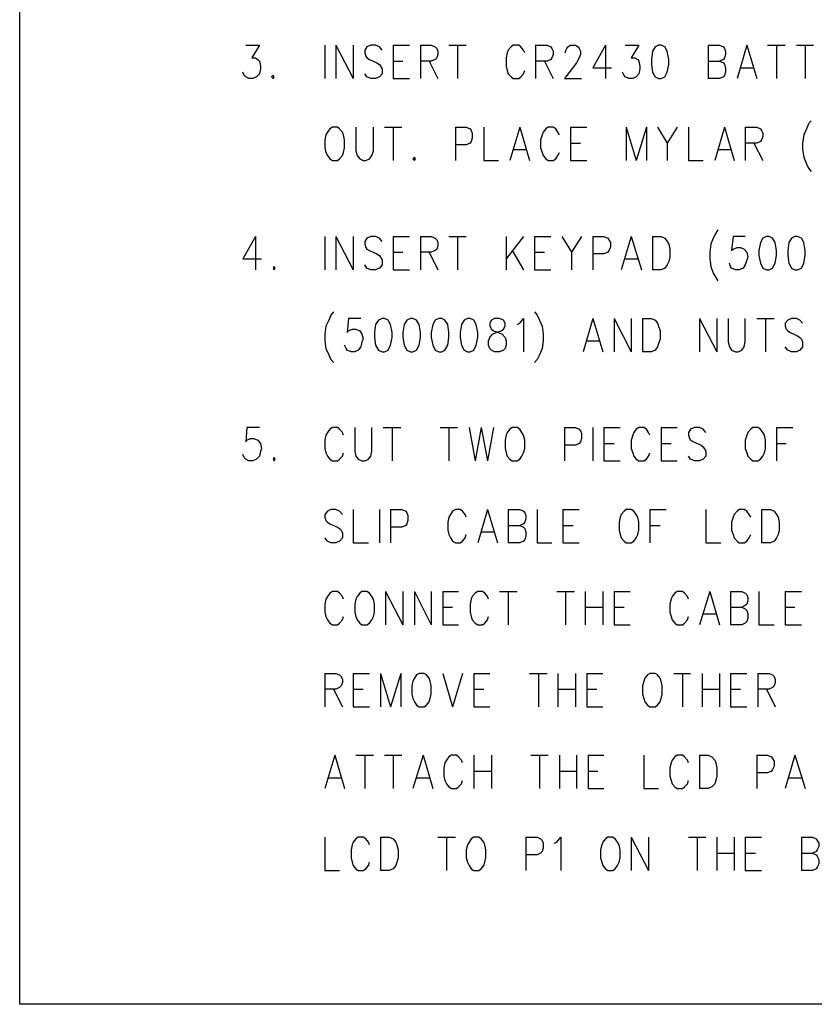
# Model space of a CAD drawing. Extents: x 11.9 to 28.1, y 10.8 to 21.2.
# Tile 1 of 39: x 11.9 to 13.3, y 10.8 to 12.6. Entities that reach past the tile are written whole.
import ezdxf

# ---------------------------------------------------------------- set-up
doc = ezdxf.new("R2010")
doc.units = 0
doc.header["$MEASUREMENT"] = 0
doc.layers.add('LAYNR1', color=2, linetype='Continuous')

msp = doc.modelspace()

# ---------------------------------------------------------------- linework, layer by layer
at = {"layer": 'LAYNR1', "color": 7}
for points in [[(11.892, 10.799), (11.892, 21.199)], [(12.306, 12.555), (12.331, 12.555), (12.317, 12.532), (12.324, 12.532), (12.328, 12.529), (12.331, 12.526), (12.333, 12.517)], [(12.451, 12.555), (12.451, 12.494)], [(12.471, 12.555), (12.471, 12.494)], [(12.471, 12.555), (12.503, 12.494)], [(12.503, 12.555), (12.503, 12.494)], [(12.556, 12.546), (12.551, 12.552), (12.544, 12.555), (12.535, 12.555), (12.528, 12.552), (12.524, 12.546), (12.524, 12.541)], [(12.576, 12.555), (12.576, 12.494)], [(12.576, 12.555), (12.606, 12.555)], [(12.626, 12.555), (12.626, 12.494)], [(12.626, 12.555), (12.646, 12.555), (12.653, 12.552), (12.656, 12.549), (12.658, 12.544), (12.658, 12.538), (12.656, 12.532), (12.653, 12.529), (12.646, 12.526), (12.626, 12.526)], [(12.678, 12.555), (12.71, 12.555)], [(12.694, 12.555), (12.694, 12.494)], [(12.817, 12.541), (12.815, 12.546), (12.81, 12.552), (12.806, 12.555), (12.796, 12.555), (12.792, 12.552), (12.787, 12.546), (12.785, 12.541)], [(12.837, 12.555), (12.837, 12.494)], [(12.837, 12.555), (12.858, 12.555), (12.865, 12.552), (12.867, 12.549), (12.869, 12.544), (12.869, 12.538), (12.867, 12.532), (12.865, 12.529), (12.858, 12.526), (12.837, 12.526)], [(12.892, 12.541), (12.892, 12.544), (12.894, 12.549), (12.896, 12.552), (12.901, 12.555), (12.91, 12.555), (12.915, 12.552), (12.917, 12.549), (12.919, 12.544), (12.919, 12.538), (12.917, 12.532), (12.912, 12.523), (12.89, 12.494)], [(12.965, 12.555), (12.942, 12.514), (12.976, 12.514)], [(12.965, 12.555), (12.965, 12.494)], [(13.001, 12.555), (13.026, 12.555), (13.012, 12.532), (13.019, 12.532), (13.024, 12.529), (13.026, 12.526), (13.028, 12.517)], [(13.062, 12.555), (13.056, 12.552), (13.051, 12.544), (13.049, 12.529), (13.049, 12.52), (13.051, 12.506), (13.056, 12.497), (13.062, 12.494)], [(13.067, 12.494), (13.074, 12.497), (13.078, 12.506), (13.081, 12.52), (13.081, 12.529), (13.078, 12.544), (13.074, 12.552), (13.067, 12.555), (13.062, 12.555)], [(13.153, 12.555), (13.153, 12.494)], [(13.153, 12.555), (13.174, 12.555), (13.181, 12.552), (13.183, 12.549), (13.185, 12.544), (13.185, 12.538), (13.183, 12.532), (13.181, 12.529), (13.174, 12.526)], [(13.224, 12.555), (13.206, 12.494)], [(13.224, 12.555), (13.242, 12.494)], [(13.262, 12.555), (13.294, 12.555)], [(13.278, 12.555), (13.278, 12.494)], [(13.315, 12.555), (13.346, 12.555)], [(13.331, 12.555), (13.331, 12.494)], [(12.524, 12.541), (12.526, 12.535), (12.528, 12.532), (12.533, 12.529), (12.546, 12.523), (12.551, 12.52), (12.553, 12.517)], [(12.785, 12.541), (12.783, 12.532), (12.783, 12.517)], [(12.333, 12.517), (12.333, 12.512), (12.331, 12.503), (12.326, 12.497), (12.319, 12.494)], [(12.553, 12.517), (12.556, 12.512), (12.556, 12.503), (12.551, 12.497), (12.544, 12.494)], [(12.576, 12.526), (12.594, 12.526)], [(12.642, 12.526), (12.658, 12.494)], [(12.783, 12.517), (12.785, 12.509), (12.787, 12.503), (12.792, 12.497), (12.796, 12.494)], [(12.853, 12.526), (12.869, 12.494)], [(13.028, 12.517), (13.028, 12.512), (13.026, 12.503), (13.021, 12.497), (13.015, 12.494)], [(13.153, 12.526), (13.174, 12.526), (13.181, 12.523), (13.183, 12.52), (13.185, 12.514), (13.185, 12.506), (13.183, 12.5), (13.181, 12.497), (13.174, 12.494)], [(13.212, 12.514), (13.235, 12.514)], [(12.312, 12.494), (12.306, 12.497), (12.303, 12.5), (12.301, 12.506)], [(12.356, 12.5), (12.353, 12.497), (12.356, 12.494)], [(12.356, 12.494), (12.358, 12.497), (12.356, 12.5)], [(12.535, 12.494), (12.528, 12.497), (12.524, 12.503)], [(12.806, 12.494), (12.81, 12.497), (12.815, 12.503), (12.817, 12.509)], [(13.008, 12.494), (13.001, 12.497), (12.999, 12.5), (12.996, 12.506)], [(12.319, 12.494), (12.312, 12.494)], [(12.544, 12.494), (12.535, 12.494)], [(12.576, 12.494), (12.606, 12.494)], [(12.796, 12.494), (12.806, 12.494)], [(12.89, 12.494), (12.921, 12.494)], [(13.015, 12.494), (13.008, 12.494)], [(13.062, 12.494), (13.067, 12.494)], [(13.174, 12.494), (13.153, 12.494)], [(12.465, 12.405), (12.46, 12.402), (12.456, 12.396), (12.453, 12.391)], [(12.485, 12.391), (12.483, 12.396), (12.478, 12.402), (12.474, 12.405), (12.465, 12.405)], [(12.508, 12.405), (12.508, 12.362), (12.51, 12.353), (12.515, 12.347), (12.521, 12.344)], [(12.526, 12.344), (12.533, 12.347), (12.537, 12.353), (12.54, 12.362), (12.54, 12.405)], [(12.56, 12.405), (12.592, 12.405)], [(12.576, 12.405), (12.576, 12.344)], [(12.69, 12.405), (12.69, 12.344)], [(12.69, 12.405), (12.71, 12.405), (12.717, 12.402), (12.719, 12.399), (12.721, 12.394), (12.721, 12.385), (12.719, 12.379), (12.717, 12.376), (12.71, 12.373), (12.69, 12.373)], [(12.742, 12.405), (12.742, 12.344)], [(12.808, 12.405), (12.79, 12.344)], [(12.808, 12.405), (12.826, 12.344)], [(12.881, 12.391), (12.878, 12.396), (12.874, 12.402), (12.869, 12.405), (12.86, 12.405), (12.856, 12.402), (12.851, 12.396), (12.849, 12.391)], [(12.901, 12.405), (12.901, 12.344)], [(12.901, 12.405), (12.931, 12.405)], [(13.003, 12.405), (13.003, 12.344)], [(13.003, 12.405), (13.021, 12.344)], [(13.04, 12.405), (13.021, 12.344)], [(13.04, 12.405), (13.04, 12.344)], [(13.06, 12.405), (13.078, 12.376), (13.078, 12.344)], [(13.096, 12.405), (13.078, 12.376)], [(13.117, 12.405), (13.117, 12.344)], [(13.183, 12.405), (13.165, 12.344)], [(13.183, 12.405), (13.201, 12.344)], [(13.221, 12.405), (13.221, 12.344)], [(13.221, 12.405), (13.242, 12.405), (13.249, 12.402), (13.251, 12.399), (13.253, 12.394), (13.253, 12.388), (13.251, 12.382), (13.249, 12.379), (13.242, 12.376), (13.221, 12.376)], [(13.342, 12.417), (13.337, 12.411), (13.333, 12.402), (13.328, 12.391)], [(12.453, 12.391), (12.451, 12.382), (12.451, 12.367)], [(12.487, 12.367), (12.487, 12.382), (12.485, 12.391)], [(12.849, 12.391), (12.846, 12.382), (12.846, 12.367)], [(13.328, 12.391), (13.326, 12.376), (13.326, 12.364), (13.328, 12.35), (13.333, 12.338), (13.337, 12.33), (13.342, 12.324)], [(12.901, 12.376), (12.919, 12.376)], [(13.237, 12.376), (13.253, 12.344)], [(12.451, 12.367), (12.453, 12.359), (12.456, 12.353), (12.46, 12.347), (12.465, 12.344)], [(12.474, 12.344), (12.478, 12.347), (12.483, 12.353), (12.485, 12.359), (12.487, 12.367)], [(12.796, 12.364), (12.819, 12.364)], [(12.846, 12.367), (12.849, 12.359), (12.851, 12.353), (12.856, 12.347), (12.86, 12.344)], [(12.869, 12.344), (12.874, 12.347), (12.878, 12.353), (12.881, 12.359)], [(13.171, 12.364), (13.194, 12.364)], [(12.465, 12.344), (12.474, 12.344)], [(12.521, 12.344), (12.526, 12.344)], [(12.615, 12.35), (12.612, 12.347), (12.615, 12.344)], [(12.615, 12.344), (12.617, 12.347), (12.615, 12.35)], [(12.742, 12.344), (12.769, 12.344)], [(12.86, 12.344), (12.869, 12.344)], [(12.901, 12.344), (12.931, 12.344)], [(13.117, 12.344), (13.144, 12.344)], [(13.171, 12.217), (13.167, 12.211), (13.162, 12.202), (13.158, 12.191)], [(12.324, 12.205), (12.301, 12.164), (12.335, 12.164)], [(12.324, 12.205), (12.324, 12.144)], [(12.451, 12.205), (12.451, 12.144)], [(12.471, 12.205), (12.471, 12.144)], [(12.471, 12.205), (12.503, 12.144)], [(12.503, 12.205), (12.503, 12.144)], [(12.556, 12.196), (12.551, 12.202), (12.544, 12.205), (12.535, 12.205), (12.528, 12.202), (12.524, 12.196), (12.524, 12.191)], [(12.524, 12.191), (12.526, 12.185), (12.528, 12.182), (12.533, 12.179), (12.546, 12.173), (12.551, 12.17), (12.553, 12.167)], [(12.576, 12.205), (12.576, 12.144)], [(12.576, 12.205), (12.606, 12.205)], [(12.626, 12.205), (12.626, 12.144)], [(12.626, 12.205), (12.646, 12.205), (12.653, 12.202), (12.656, 12.199), (12.658, 12.194), (12.658, 12.188), (12.656, 12.182), (12.653, 12.179), (12.646, 12.176), (12.626, 12.176)], [(12.678, 12.205), (12.71, 12.205)], [(12.694, 12.205), (12.694, 12.144)], [(12.783, 12.205), (12.783, 12.144)], [(12.815, 12.205), (12.783, 12.164)], [(12.835, 12.205), (12.835, 12.144)], [(12.835, 12.205), (12.865, 12.205)], [(12.885, 12.205), (12.903, 12.176), (12.903, 12.144)], [(12.921, 12.205), (12.903, 12.176)], [(12.942, 12.205), (12.942, 12.144)], [(12.942, 12.205), (12.962, 12.205), (12.969, 12.202), (12.971, 12.199), (12.974, 12.194), (12.974, 12.185), (12.971, 12.179), (12.969, 12.176), (12.962, 12.173), (12.942, 12.173)], [(13.012, 12.205), (12.994, 12.144)], [(13.012, 12.205), (13.031, 12.144)], [(13.051, 12.205), (13.051, 12.144)], [(13.051, 12.205), (13.067, 12.205), (13.074, 12.202), (13.078, 12.196), (13.081, 12.191)], [(13.081, 12.191), (13.083, 12.182), (13.083, 12.167)], [(13.158, 12.191), (13.156, 12.176), (13.156, 12.164), (13.158, 12.15), (13.162, 12.138), (13.167, 12.13), (13.171, 12.124)], [(13.221, 12.205), (13.199, 12.205), (13.196, 12.179), (13.199, 12.182), (13.206, 12.185), (13.212, 12.185), (13.219, 12.182), (13.224, 12.176), (13.226, 12.167)], [(13.26, 12.205), (13.253, 12.202), (13.249, 12.194), (13.246, 12.179), (13.246, 12.17), (13.249, 12.156), (13.253, 12.147), (13.26, 12.144)], [(13.265, 12.144), (13.271, 12.147), (13.276, 12.156), (13.278, 12.17), (13.278, 12.179), (13.276, 12.194), (13.271, 12.202), (13.265, 12.205), (13.26, 12.205)], [(13.312, 12.205), (13.306, 12.202), (13.301, 12.194), (13.299, 12.179), (13.299, 12.17), (13.301, 12.156), (13.306, 12.147), (13.312, 12.144)], [(13.317, 12.144), (13.324, 12.147), (13.328, 12.156), (13.331, 12.17), (13.331, 12.179), (13.328, 12.194), (13.324, 12.202), (13.317, 12.205), (13.312, 12.205)], [(12.576, 12.176), (12.594, 12.176)], [(12.642, 12.176), (12.658, 12.144)], [(12.794, 12.179), (12.815, 12.144)], [(12.835, 12.176), (12.853, 12.176)], [(12.535, 12.144), (12.528, 12.147), (12.524, 12.153)], [(12.553, 12.167), (12.556, 12.162), (12.556, 12.153), (12.551, 12.147), (12.544, 12.144)], [(13.001, 12.164), (13.024, 12.164)], [(13.083, 12.167), (13.081, 12.159), (13.078, 12.153), (13.074, 12.147), (13.067, 12.144)], [(13.203, 12.144), (13.196, 12.147), (13.194, 12.15), (13.192, 12.156)], [(13.226, 12.167), (13.224, 12.162), (13.221, 12.153), (13.217, 12.147), (13.21, 12.144)], [(12.358, 12.15), (12.356, 12.147), (12.358, 12.144)], [(12.358, 12.144), (12.36, 12.147), (12.358, 12.15)], [(12.544, 12.144), (12.535, 12.144)], [(12.576, 12.144), (12.606, 12.144)], [(12.835, 12.144), (12.865, 12.144)], [(13.067, 12.144), (13.051, 12.144)], [(13.21, 12.144), (13.203, 12.144)], [(13.26, 12.144), (13.265, 12.144)], [(13.312, 12.144), (13.317, 12.144)], [(12.467, 12.067), (12.462, 12.061), (12.458, 12.052), (12.453, 12.041)], [(12.835, 12.067), (12.84, 12.061), (12.844, 12.052), (12.849, 12.041)], [(12.517, 12.055), (12.494, 12.055), (12.492, 12.029), (12.494, 12.032), (12.501, 12.035), (12.508, 12.035), (12.515, 12.032), (12.519, 12.026), (12.521, 12.017)], [(12.556, 12.055), (12.549, 12.052), (12.544, 12.044), (12.542, 12.029), (12.542, 12.02), (12.544, 12.006), (12.549, 11.997), (12.556, 11.994)], [(12.56, 11.994), (12.567, 11.997), (12.571, 12.006), (12.574, 12.02), (12.574, 12.029), (12.571, 12.044), (12.567, 12.052), (12.56, 12.055), (12.556, 12.055)], [(12.608, 12.055), (12.601, 12.052), (12.596, 12.044), (12.594, 12.029), (12.594, 12.02), (12.596, 12.006), (12.601, 11.997), (12.608, 11.994)], [(12.612, 11.994), (12.619, 11.997), (12.624, 12.006), (12.626, 12.02), (12.626, 12.029), (12.624, 12.044), (12.619, 12.052), (12.612, 12.055), (12.608, 12.055)], [(12.66, 12.055), (12.653, 12.052), (12.649, 12.044), (12.646, 12.029), (12.646, 12.02), (12.649, 12.006), (12.653, 11.997), (12.66, 11.994)], [(12.665, 11.994), (12.671, 11.997), (12.676, 12.006), (12.678, 12.02), (12.678, 12.029), (12.676, 12.044), (12.671, 12.052), (12.665, 12.055), (12.66, 12.055)], [(12.712, 12.055), (12.706, 12.052), (12.701, 12.044), (12.699, 12.029), (12.699, 12.02), (12.701, 12.006), (12.706, 11.997), (12.712, 11.994)], [(12.717, 11.994), (12.724, 11.997), (12.728, 12.006), (12.731, 12.02), (12.731, 12.029), (12.728, 12.044), (12.724, 12.052), (12.717, 12.055), (12.712, 12.055)], [(12.762, 12.055), (12.756, 12.052), (12.753, 12.046), (12.753, 12.041)], [(12.781, 12.041), (12.781, 12.046), (12.778, 12.052), (12.771, 12.055), (12.762, 12.055)], [(12.803, 12.044), (12.808, 12.046), (12.815, 12.055), (12.815, 11.994)], [(12.942, 12.055), (12.924, 11.994)], [(12.942, 12.055), (12.96, 11.994)], [(12.981, 12.055), (12.981, 11.994)], [(12.981, 12.055), (13.012, 11.994)], [(13.012, 12.055), (13.012, 11.994)], [(13.033, 12.055), (13.033, 11.994)], [(13.033, 12.055), (13.049, 12.055), (13.056, 12.052), (13.06, 12.046), (13.062, 12.041)], [(13.137, 12.055), (13.137, 11.994)], [(13.137, 12.055), (13.169, 11.994)], [(13.169, 12.055), (13.169, 11.994)], [(13.19, 12.055), (13.19, 12.012), (13.192, 12.003), (13.196, 11.997), (13.203, 11.994)], [(13.208, 11.994), (13.215, 11.997), (13.219, 12.003), (13.221, 12.012), (13.221, 12.055)], [(13.242, 12.055), (13.274, 12.055)], [(13.258, 12.055), (13.258, 11.994)], [(13.326, 12.046), (13.321, 12.052), (13.315, 12.055), (13.306, 12.055), (13.299, 12.052), (13.294, 12.046), (13.294, 12.041)], [(12.453, 12.041), (12.451, 12.026), (12.451, 12.014), (12.453, 12), (12.458, 11.988), (12.462, 11.98), (12.467, 11.974)], [(12.762, 11.994), (12.756, 11.997), (12.753, 12), (12.751, 12.006), (12.751, 12.014), (12.753, 12.02), (12.758, 12.026), (12.765, 12.029), (12.774, 12.032), (12.778, 12.035), (12.781, 12.041)], [(12.753, 12.041), (12.756, 12.035), (12.76, 12.032), (12.769, 12.029), (12.776, 12.026), (12.781, 12.02), (12.783, 12.014), (12.783, 12.006), (12.781, 12), (12.778, 11.997), (12.771, 11.994)], [(12.849, 12.041), (12.851, 12.026), (12.851, 12.014), (12.849, 12), (12.844, 11.988), (12.84, 11.98), (12.835, 11.974)], [(13.062, 12.041), (13.065, 12.032), (13.065, 12.017)], [(13.294, 12.041), (13.296, 12.035), (13.299, 12.032), (13.303, 12.029), (13.317, 12.023), (13.321, 12.02), (13.324, 12.017)], [(12.521, 12.017), (12.519, 12.012), (12.517, 12.003), (12.512, 11.997), (12.506, 11.994)], [(12.931, 12.014), (12.953, 12.014)], [(13.065, 12.017), (13.062, 12.009), (13.06, 12.003), (13.056, 11.997), (13.049, 11.994)], [(13.324, 12.017), (13.326, 12.012), (13.326, 12.003), (13.321, 11.997), (13.315, 11.994)], [(12.499, 11.994), (12.492, 11.997), (12.49, 12), (12.487, 12.006)], [(12.506, 11.994), (12.499, 11.994)], [(12.556, 11.994), (12.56, 11.994)], [(12.608, 11.994), (12.612, 11.994)], [(12.66, 11.994), (12.665, 11.994)], [(12.712, 11.994), (12.717, 11.994)], [(12.771, 11.994), (12.762, 11.994)], [(13.049, 11.994), (13.033, 11.994)], [(13.203, 11.994), (13.208, 11.994)], [(13.306, 11.994), (13.299, 11.997), (13.294, 12.003)], [(13.315, 11.994), (13.306, 11.994)], [(12.331, 11.855), (12.308, 11.855), (12.306, 11.829), (12.308, 11.832), (12.315, 11.835), (12.321, 11.835), (12.328, 11.832), (12.333, 11.826), (12.335, 11.817)], [(12.485, 11.841), (12.483, 11.846), (12.478, 11.852), (12.474, 11.855), (12.465, 11.855), (12.46, 11.852), (12.456, 11.846), (12.453, 11.841)], [(12.506, 11.855), (12.506, 11.812), (12.508, 11.803), (12.512, 11.797), (12.519, 11.794)], [(12.524, 11.794), (12.531, 11.797), (12.535, 11.803), (12.537, 11.812), (12.537, 11.855)], [(12.558, 11.855), (12.59, 11.855)], [(12.574, 11.855), (12.574, 11.794)], [(12.662, 11.855), (12.694, 11.855)], [(12.678, 11.855), (12.678, 11.794)], [(12.715, 11.855), (12.726, 11.794)], [(12.737, 11.855), (12.726, 11.794)], [(12.737, 11.855), (12.749, 11.794)], [(12.76, 11.855), (12.749, 11.794)], [(12.794, 11.855), (12.79, 11.852), (12.785, 11.846), (12.783, 11.841)], [(12.815, 11.841), (12.812, 11.846), (12.808, 11.852), (12.803, 11.855), (12.794, 11.855)], [(12.89, 11.855), (12.89, 11.794)], [(12.89, 11.855), (12.91, 11.855), (12.917, 11.852), (12.919, 11.849), (12.921, 11.844), (12.921, 11.835), (12.919, 11.829), (12.917, 11.826), (12.91, 11.823), (12.89, 11.823)], [(12.942, 11.855), (12.942, 11.794)], [(12.962, 11.855), (12.962, 11.794)], [(12.962, 11.855), (12.992, 11.855)], [(13.046, 11.841), (13.044, 11.846), (13.04, 11.852), (13.035, 11.855), (13.026, 11.855), (13.021, 11.852), (13.017, 11.846), (13.015, 11.841)], [(13.067, 11.855), (13.067, 11.794)], [(13.067, 11.855), (13.096, 11.855)], [(13.149, 11.846), (13.144, 11.852), (13.137, 11.855), (13.128, 11.855), (13.121, 11.852), (13.117, 11.846), (13.117, 11.841)], [(13.235, 11.855), (13.231, 11.852), (13.226, 11.846), (13.224, 11.841)], [(13.256, 11.841), (13.253, 11.846), (13.249, 11.852), (13.244, 11.855), (13.235, 11.855)], [(13.278, 11.855), (13.278, 11.794)], [(13.278, 11.855), (13.308, 11.855)], [(12.453, 11.841), (12.451, 11.832), (12.451, 11.817)], [(12.783, 11.841), (12.781, 11.832), (12.781, 11.817)], [(12.817, 11.817), (12.817, 11.832), (12.815, 11.841)], [(13.015, 11.841), (13.012, 11.832), (13.012, 11.817)], [(13.117, 11.841), (13.119, 11.835), (13.121, 11.832), (13.126, 11.829), (13.14, 11.823), (13.144, 11.82), (13.146, 11.817)], [(13.224, 11.841), (13.221, 11.832), (13.221, 11.817)], [(13.258, 11.817), (13.258, 11.832), (13.256, 11.841)], [(12.335, 11.817), (12.333, 11.812), (12.331, 11.803), (12.326, 11.797), (12.319, 11.794)], [(12.451, 11.817), (12.453, 11.809), (12.456, 11.803), (12.46, 11.797), (12.465, 11.794)], [(12.781, 11.817), (12.783, 11.809), (12.785, 11.803), (12.79, 11.797), (12.794, 11.794)], [(12.803, 11.794), (12.808, 11.797), (12.812, 11.803), (12.815, 11.809), (12.817, 11.817)], [(12.962, 11.826), (12.981, 11.826)], [(13.012, 11.817), (13.015, 11.809), (13.017, 11.803), (13.021, 11.797), (13.026, 11.794)], [(13.067, 11.826), (13.085, 11.826)], [(13.146, 11.817), (13.149, 11.812), (13.149, 11.803), (13.144, 11.797), (13.137, 11.794)], [(13.221, 11.817), (13.224, 11.809), (13.226, 11.803), (13.231, 11.797), (13.235, 11.794)], [(13.244, 11.794), (13.249, 11.797), (13.253, 11.803), (13.256, 11.809), (13.258, 11.817)], [(13.278, 11.826), (13.296, 11.826)], [(12.312, 11.794), (12.306, 11.797), (12.303, 11.8), (12.301, 11.806)], [(12.319, 11.794), (12.312, 11.794)], [(12.358, 11.8), (12.356, 11.797), (12.358, 11.794)], [(12.358, 11.794), (12.36, 11.797), (12.358, 11.8)], [(12.465, 11.794), (12.474, 11.794)], [(12.474, 11.794), (12.478, 11.797), (12.483, 11.803), (12.485, 11.809)], [(12.519, 11.794), (12.524, 11.794)], [(12.794, 11.794), (12.803, 11.794)], [(12.962, 11.794), (12.992, 11.794)], [(13.026, 11.794), (13.035, 11.794)], [(13.035, 11.794), (13.04, 11.797), (13.044, 11.803), (13.046, 11.809)], [(13.067, 11.794), (13.096, 11.794)], [(13.128, 11.794), (13.121, 11.797), (13.117, 11.803)], [(13.137, 11.794), (13.128, 11.794)], [(13.235, 11.794), (13.244, 11.794)], [(12.483, 11.696), (12.478, 11.702), (12.471, 11.705), (12.462, 11.705), (12.456, 11.702), (12.451, 11.696), (12.451, 11.691)], [(12.503, 11.705), (12.503, 11.644)], [(12.551, 11.705), (12.551, 11.644)], [(12.571, 11.705), (12.571, 11.644)], [(12.571, 11.705), (12.592, 11.705), (12.599, 11.702), (12.601, 11.699), (12.603, 11.694), (12.603, 11.685), (12.601, 11.679), (12.599, 11.676), (12.592, 11.673), (12.571, 11.673)], [(12.71, 11.691), (12.708, 11.696), (12.703, 11.702), (12.699, 11.705), (12.69, 11.705), (12.685, 11.702), (12.681, 11.696), (12.678, 11.691)], [(12.749, 11.705), (12.731, 11.644)], [(12.749, 11.705), (12.767, 11.644)], [(12.787, 11.705), (12.787, 11.644)], [(12.787, 11.705), (12.808, 11.705), (12.815, 11.702), (12.817, 11.699), (12.819, 11.694), (12.819, 11.688), (12.817, 11.682), (12.815, 11.679), (12.808, 11.676)], [(12.84, 11.705), (12.84, 11.644)], [(12.887, 11.705), (12.887, 11.644)], [(12.887, 11.705), (12.917, 11.705)], [(13.003, 11.705), (12.999, 11.702), (12.994, 11.696), (12.992, 11.691)], [(13.024, 11.691), (13.021, 11.696), (13.017, 11.702), (13.012, 11.705), (13.003, 11.705)], [(13.046, 11.705), (13.046, 11.644)], [(13.046, 11.705), (13.076, 11.705)], [(13.149, 11.705), (13.149, 11.644)], [(13.231, 11.691), (13.228, 11.696), (13.224, 11.702), (13.219, 11.705), (13.21, 11.705), (13.206, 11.702), (13.201, 11.696), (13.199, 11.691)], [(13.251, 11.705), (13.251, 11.644)], [(13.251, 11.705), (13.267, 11.705), (13.274, 11.702), (13.278, 11.696), (13.281, 11.691)], [(12.451, 11.691), (12.453, 11.685), (12.456, 11.682), (12.46, 11.679), (12.474, 11.673), (12.478, 11.67), (12.481, 11.667)], [(12.678, 11.691), (12.676, 11.682), (12.676, 11.667)], [(12.992, 11.691), (12.99, 11.682), (12.99, 11.667)], [(13.026, 11.667), (13.026, 11.682), (13.024, 11.691)], [(13.199, 11.691), (13.196, 11.682), (13.196, 11.667)], [(13.281, 11.691), (13.283, 11.682), (13.283, 11.667)], [(12.481, 11.667), (12.483, 11.662), (12.483, 11.653), (12.478, 11.647), (12.471, 11.644)], [(12.676, 11.667), (12.678, 11.659), (12.681, 11.653), (12.685, 11.647), (12.69, 11.644)], [(12.787, 11.676), (12.808, 11.676), (12.815, 11.673), (12.817, 11.67), (12.819, 11.664), (12.819, 11.656), (12.817, 11.65), (12.815, 11.647), (12.808, 11.644)], [(12.887, 11.676), (12.906, 11.676)], [(12.99, 11.667), (12.992, 11.659), (12.994, 11.653), (12.999, 11.647), (13.003, 11.644)], [(13.012, 11.644), (13.017, 11.647), (13.021, 11.653), (13.024, 11.659), (13.026, 11.667)], [(13.046, 11.676), (13.065, 11.676)], [(13.196, 11.667), (13.199, 11.659), (13.201, 11.653), (13.206, 11.647), (13.21, 11.644)], [(13.283, 11.667), (13.281, 11.659), (13.278, 11.653), (13.274, 11.647), (13.267, 11.644)], [(12.462, 11.644), (12.456, 11.647), (12.451, 11.653)], [(12.699, 11.644), (12.703, 11.647), (12.708, 11.653), (12.71, 11.659)], [(12.737, 11.664), (12.76, 11.664)], [(13.219, 11.644), (13.224, 11.647), (13.228, 11.653), (13.231, 11.659)], [(12.471, 11.644), (12.462, 11.644)], [(12.503, 11.644), (12.531, 11.644)], [(12.69, 11.644), (12.699, 11.644)], [(12.808, 11.644), (12.787, 11.644)], [(12.84, 11.644), (12.867, 11.644)], [(12.887, 11.644), (12.917, 11.644)], [(13.003, 11.644), (13.012, 11.644)], [(13.149, 11.644), (13.176, 11.644)], [(13.21, 11.644), (13.219, 11.644)], [(13.267, 11.644), (13.251, 11.644)], [(12.453, 11.541), (12.451, 11.532), (12.451, 11.517)], [(12.485, 11.541), (12.483, 11.546), (12.478, 11.552), (12.474, 11.555), (12.465, 11.555), (12.46, 11.552), (12.456, 11.546), (12.453, 11.541)], [(12.508, 11.541), (12.506, 11.532), (12.506, 11.517)], [(12.519, 11.555), (12.515, 11.552), (12.51, 11.546), (12.508, 11.541)], [(12.54, 11.541), (12.537, 11.546), (12.533, 11.552), (12.528, 11.555), (12.519, 11.555)], [(12.542, 11.517), (12.542, 11.532), (12.54, 11.541)], [(12.562, 11.555), (12.562, 11.494)], [(12.562, 11.555), (12.594, 11.494)], [(12.594, 11.555), (12.594, 11.494)], [(12.615, 11.555), (12.615, 11.494)], [(12.615, 11.555), (12.646, 11.494)], [(12.646, 11.555), (12.646, 11.494)], [(12.667, 11.555), (12.667, 11.494)], [(12.667, 11.555), (12.696, 11.555)], [(12.719, 11.541), (12.717, 11.532), (12.717, 11.517)], [(12.751, 11.541), (12.749, 11.546), (12.744, 11.552), (12.74, 11.555), (12.731, 11.555), (12.726, 11.552), (12.721, 11.546), (12.719, 11.541)], [(12.771, 11.555), (12.803, 11.555)], [(12.787, 11.555), (12.787, 11.494)], [(12.876, 11.555), (12.908, 11.555)], [(12.892, 11.555), (12.892, 11.494)], [(12.928, 11.555), (12.928, 11.494)], [(12.96, 11.555), (12.96, 11.494)], [(12.981, 11.555), (12.981, 11.494)], [(12.981, 11.555), (13.01, 11.555)], [(13.085, 11.541), (13.083, 11.532), (13.083, 11.517)], [(13.117, 11.541), (13.115, 11.546), (13.11, 11.552), (13.106, 11.555), (13.096, 11.555), (13.092, 11.552), (13.087, 11.546), (13.085, 11.541)], [(13.156, 11.555), (13.137, 11.494)], [(13.156, 11.555), (13.174, 11.494)], [(13.194, 11.555), (13.194, 11.494)], [(13.194, 11.555), (13.215, 11.555), (13.221, 11.552), (13.224, 11.549), (13.226, 11.544), (13.226, 11.538), (13.224, 11.532), (13.221, 11.529), (13.215, 11.526)], [(13.246, 11.555), (13.246, 11.494)], [(13.294, 11.555), (13.294, 11.494)], [(13.294, 11.555), (13.324, 11.555)], [(12.667, 11.526), (12.685, 11.526)], [(12.928, 11.526), (12.96, 11.526)], [(12.981, 11.526), (12.999, 11.526)], [(13.194, 11.526), (13.215, 11.526), (13.221, 11.523), (13.224, 11.52), (13.226, 11.514), (13.226, 11.506), (13.224, 11.5), (13.221, 11.497), (13.215, 11.494)], [(13.294, 11.526), (13.312, 11.526)], [(12.451, 11.517), (12.453, 11.509), (12.456, 11.503), (12.46, 11.497), (12.465, 11.494)], [(12.474, 11.494), (12.478, 11.497), (12.483, 11.503), (12.485, 11.509)], [(12.506, 11.517), (12.508, 11.509), (12.51, 11.503), (12.515, 11.497), (12.519, 11.494)], [(12.528, 11.494), (12.533, 11.497), (12.537, 11.503), (12.54, 11.509), (12.542, 11.517)], [(12.717, 11.517), (12.719, 11.509), (12.721, 11.503), (12.726, 11.497), (12.731, 11.494)], [(12.74, 11.494), (12.744, 11.497), (12.749, 11.503), (12.751, 11.509)], [(13.083, 11.517), (13.085, 11.509), (13.087, 11.503), (13.092, 11.497), (13.096, 11.494)], [(13.106, 11.494), (13.11, 11.497), (13.115, 11.503), (13.117, 11.509)], [(13.144, 11.514), (13.167, 11.514)], [(12.465, 11.494), (12.474, 11.494)], [(12.519, 11.494), (12.528, 11.494)], [(12.667, 11.494), (12.696, 11.494)], [(12.731, 11.494), (12.74, 11.494)], [(12.981, 11.494), (13.01, 11.494)], [(13.096, 11.494), (13.106, 11.494)], [(13.215, 11.494), (13.194, 11.494)], [(13.246, 11.494), (13.274, 11.494)], [(13.294, 11.494), (13.324, 11.494)], [(12.451, 11.405), (12.451, 11.344)], [(12.451, 11.405), (12.471, 11.405), (12.478, 11.402), (12.481, 11.399), (12.483, 11.394), (12.483, 11.388), (12.481, 11.382), (12.478, 11.379), (12.471, 11.376), (12.451, 11.376)], [(12.503, 11.405), (12.503, 11.344)], [(12.503, 11.405), (12.533, 11.405)], [(12.553, 11.405), (12.553, 11.344)], [(12.553, 11.405), (12.571, 11.344)], [(12.59, 11.405), (12.571, 11.344)], [(12.59, 11.405), (12.59, 11.344)], [(12.624, 11.405), (12.619, 11.402), (12.615, 11.396), (12.612, 11.391)], [(12.644, 11.391), (12.642, 11.396), (12.637, 11.402), (12.633, 11.405), (12.624, 11.405)], [(12.667, 11.405), (12.685, 11.344)], [(12.703, 11.405), (12.685, 11.344)], [(12.724, 11.405), (12.724, 11.344)], [(12.724, 11.405), (12.753, 11.405)], [(12.826, 11.405), (12.858, 11.405)], [(12.842, 11.405), (12.842, 11.344)], [(12.878, 11.405), (12.878, 11.344)], [(12.91, 11.405), (12.91, 11.344)], [(12.931, 11.405), (12.931, 11.344)], [(12.931, 11.405), (12.96, 11.405)], [(13.046, 11.405), (13.042, 11.402), (13.037, 11.396), (13.035, 11.391)], [(13.067, 11.391), (13.065, 11.396), (13.06, 11.402), (13.056, 11.405), (13.046, 11.405)], [(13.09, 11.405), (13.121, 11.405)], [(13.106, 11.405), (13.106, 11.344)], [(13.142, 11.405), (13.142, 11.344)], [(13.174, 11.405), (13.174, 11.344)], [(13.194, 11.405), (13.194, 11.344)], [(13.194, 11.405), (13.224, 11.405)], [(13.244, 11.405), (13.244, 11.344)], [(13.244, 11.405), (13.265, 11.405), (13.271, 11.402), (13.274, 11.399), (13.276, 11.394), (13.276, 11.388), (13.274, 11.382), (13.271, 11.379), (13.265, 11.376), (13.244, 11.376)], [(12.612, 11.391), (12.61, 11.382), (12.61, 11.367)], [(12.646, 11.367), (12.646, 11.382), (12.644, 11.391)], [(13.035, 11.391), (13.033, 11.382), (13.033, 11.367)], [(13.069, 11.367), (13.069, 11.382), (13.067, 11.391)], [(12.467, 11.376), (12.483, 11.344)], [(12.503, 11.376), (12.521, 11.376)], [(12.61, 11.367), (12.612, 11.359), (12.615, 11.353), (12.619, 11.347), (12.624, 11.344)], [(12.633, 11.344), (12.637, 11.347), (12.642, 11.353), (12.644, 11.359), (12.646, 11.367)], [(12.724, 11.376), (12.742, 11.376)], [(12.878, 11.376), (12.91, 11.376)], [(12.931, 11.376), (12.949, 11.376)], [(13.033, 11.367), (13.035, 11.359), (13.037, 11.353), (13.042, 11.347), (13.046, 11.344)], [(13.056, 11.344), (13.06, 11.347), (13.065, 11.353), (13.067, 11.359), (13.069, 11.367)], [(13.142, 11.376), (13.174, 11.376)], [(13.194, 11.376), (13.212, 11.376)], [(13.26, 11.376), (13.276, 11.344)], [(12.503, 11.344), (12.533, 11.344)], [(12.624, 11.344), (12.633, 11.344)], [(12.724, 11.344), (12.753, 11.344)], [(12.931, 11.344), (12.96, 11.344)], [(13.046, 11.344), (13.056, 11.344)], [(13.194, 11.344), (13.224, 11.344)], [(12.469, 11.255), (12.451, 11.194)], [(12.469, 11.255), (12.487, 11.194)], [(12.508, 11.255), (12.54, 11.255)], [(12.524, 11.255), (12.524, 11.194)], [(12.56, 11.255), (12.592, 11.255)], [(12.576, 11.255), (12.576, 11.194)], [(12.631, 11.255), (12.612, 11.194)], [(12.631, 11.255), (12.649, 11.194)], [(12.703, 11.241), (12.701, 11.246), (12.696, 11.252), (12.692, 11.255), (12.683, 11.255), (12.678, 11.252), (12.674, 11.246), (12.671, 11.241)], [(12.724, 11.255), (12.724, 11.194)], [(12.756, 11.255), (12.756, 11.194)], [(12.828, 11.255), (12.86, 11.255)], [(12.844, 11.255), (12.844, 11.194)], [(12.881, 11.255), (12.881, 11.194)], [(12.912, 11.255), (12.912, 11.194)], [(12.933, 11.255), (12.933, 11.194)], [(12.933, 11.255), (12.962, 11.255)], [(13.035, 11.255), (13.035, 11.194)], [(13.117, 11.241), (13.115, 11.246), (13.11, 11.252), (13.106, 11.255), (13.096, 11.255), (13.092, 11.252), (13.087, 11.246), (13.085, 11.241)], [(13.137, 11.255), (13.137, 11.194)], [(13.137, 11.255), (13.153, 11.255), (13.16, 11.252), (13.165, 11.246), (13.167, 11.241)], [(13.242, 11.255), (13.242, 11.194)], [(13.242, 11.255), (13.262, 11.255), (13.269, 11.252), (13.271, 11.249), (13.274, 11.244), (13.274, 11.235), (13.271, 11.229), (13.269, 11.226), (13.262, 11.223), (13.242, 11.223)], [(13.312, 11.255), (13.294, 11.194)], [(13.312, 11.255), (13.331, 11.194)], [(12.671, 11.241), (12.669, 11.232), (12.669, 11.217)], [(13.085, 11.241), (13.083, 11.232), (13.083, 11.217)], [(13.167, 11.241), (13.169, 11.232), (13.169, 11.217)], [(12.669, 11.217), (12.671, 11.209), (12.674, 11.203), (12.678, 11.197), (12.683, 11.194)], [(12.724, 11.226), (12.756, 11.226)], [(12.881, 11.226), (12.912, 11.226)], [(12.933, 11.226), (12.951, 11.226)], [(13.083, 11.217), (13.085, 11.209), (13.087, 11.203), (13.092, 11.197), (13.096, 11.194)], [(13.169, 11.217), (13.167, 11.209), (13.165, 11.203), (13.16, 11.197), (13.153, 11.194)], [(12.458, 11.214), (12.481, 11.214)], [(12.619, 11.214), (12.642, 11.214)], [(12.692, 11.194), (12.696, 11.197), (12.701, 11.203), (12.703, 11.209)], [(13.106, 11.194), (13.11, 11.197), (13.115, 11.203), (13.117, 11.209)], [(13.301, 11.214), (13.324, 11.214)], [(12.683, 11.194), (12.692, 11.194)], [(12.933, 11.194), (12.962, 11.194)], [(13.035, 11.194), (13.062, 11.194)], [(13.096, 11.194), (13.106, 11.194)], [(13.153, 11.194), (13.137, 11.194)], [(12.451, 11.105), (12.451, 11.044)], [(12.501, 11.091), (12.499, 11.082), (12.499, 11.067)], [(12.533, 11.091), (12.531, 11.096), (12.526, 11.102), (12.521, 11.105), (12.512, 11.105), (12.508, 11.102), (12.503, 11.096), (12.501, 11.091)], [(12.553, 11.105), (12.553, 11.044)], [(12.553, 11.105), (12.569, 11.105), (12.576, 11.102), (12.581, 11.096), (12.583, 11.091)], [(12.583, 11.091), (12.585, 11.082), (12.585, 11.067)], [(12.658, 11.105), (12.69, 11.105)], [(12.674, 11.105), (12.674, 11.044)], [(12.712, 11.091), (12.71, 11.082), (12.71, 11.067)], [(12.724, 11.105), (12.719, 11.102), (12.715, 11.096), (12.712, 11.091)], [(12.744, 11.091), (12.742, 11.096), (12.737, 11.102), (12.733, 11.105), (12.724, 11.105)], [(12.746, 11.067), (12.746, 11.082), (12.744, 11.091)], [(12.819, 11.105), (12.819, 11.044)], [(12.819, 11.105), (12.84, 11.105), (12.846, 11.102), (12.849, 11.099), (12.851, 11.094), (12.851, 11.085), (12.849, 11.079), (12.846, 11.076), (12.84, 11.073), (12.819, 11.073)], [(12.871, 11.094), (12.876, 11.096), (12.883, 11.105), (12.883, 11.044)], [(12.958, 11.091), (12.956, 11.082), (12.956, 11.067)], [(12.969, 11.105), (12.965, 11.102), (12.96, 11.096), (12.958, 11.091)], [(12.99, 11.091), (12.987, 11.096), (12.983, 11.102), (12.978, 11.105), (12.969, 11.105)], [(12.992, 11.067), (12.992, 11.082), (12.99, 11.091)], [(13.012, 11.105), (13.012, 11.044)], [(13.012, 11.105), (13.044, 11.044)], [(13.044, 11.105), (13.044, 11.044)], [(13.117, 11.105), (13.149, 11.105)], [(13.133, 11.105), (13.133, 11.044)], [(13.169, 11.105), (13.169, 11.044)], [(13.201, 11.105), (13.201, 11.044)], [(13.221, 11.105), (13.221, 11.044)], [(13.221, 11.105), (13.251, 11.105)], [(13.324, 11.105), (13.324, 11.044)], [(13.324, 11.105), (13.344, 11.105), (13.351, 11.102), (13.353, 11.099), (13.356, 11.094), (13.356, 11.088), (13.353, 11.082), (13.351, 11.079), (13.344, 11.076)], [(13.169, 11.076), (13.201, 11.076)], [(13.221, 11.076), (13.24, 11.076)], [(13.324, 11.076), (13.344, 11.076), (13.351, 11.073), (13.353, 11.07), (13.356, 11.064), (13.356, 11.056), (13.353, 11.05), (13.351, 11.047), (13.344, 11.044)], [(12.499, 11.067), (12.501, 11.059), (12.503, 11.053), (12.508, 11.047), (12.512, 11.044)], [(12.521, 11.044), (12.526, 11.047), (12.531, 11.053), (12.533, 11.059)], [(12.585, 11.067), (12.583, 11.059), (12.581, 11.053), (12.576, 11.047), (12.569, 11.044)], [(12.71, 11.067), (12.712, 11.059), (12.715, 11.053), (12.719, 11.047), (12.724, 11.044)], [(12.733, 11.044), (12.737, 11.047), (12.742, 11.053), (12.744, 11.059), (12.746, 11.067)], [(12.956, 11.067), (12.958, 11.059), (12.96, 11.053), (12.965, 11.047), (12.969, 11.044)], [(12.978, 11.044), (12.983, 11.047), (12.987, 11.053), (12.99, 11.059), (12.992, 11.067)], [(12.451, 11.044), (12.478, 11.044)], [(12.512, 11.044), (12.521, 11.044)], [(12.569, 11.044), (12.553, 11.044)], [(12.724, 11.044), (12.733, 11.044)], [(12.969, 11.044), (12.978, 11.044)], [(13.221, 11.044), (13.251, 11.044)], [(13.344, 11.044), (13.324, 11.044)], [(28.093, 10.799), (11.892, 10.799)]]:
    msp.add_lwpolyline(points, dxfattribs=at)

doc.saveas('drawing.dxf')
